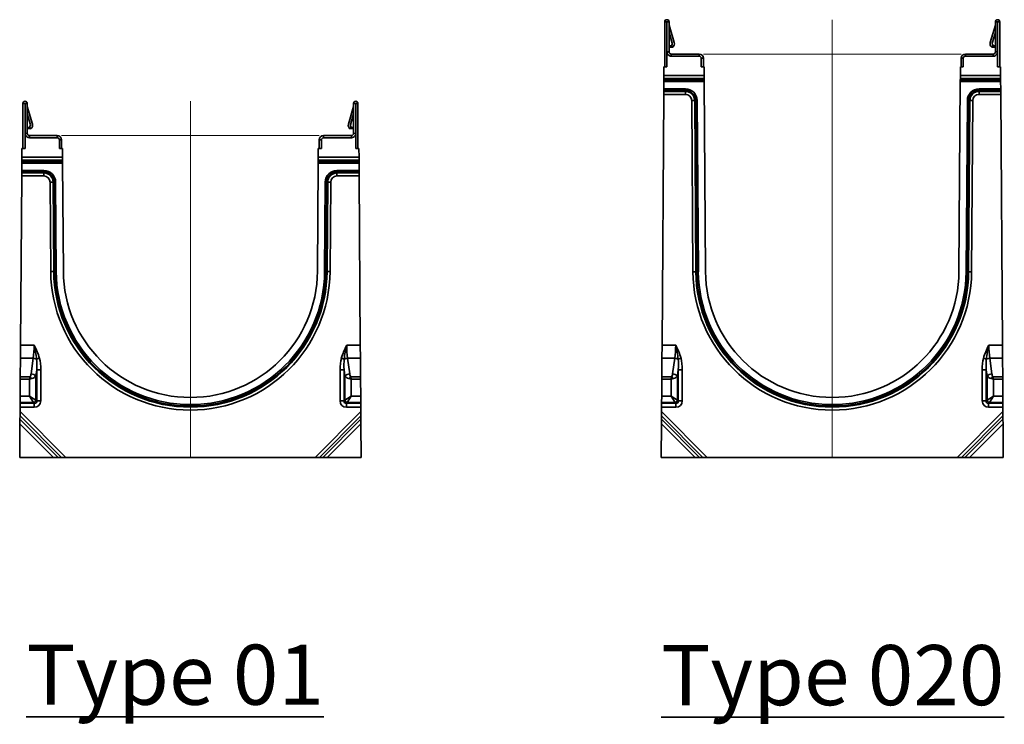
# Model space of a CAD drawing. Header units: metres. Extents: x 2158 to 2361, y 3646 to 3696.
# Tile 20 of 44: x 2205.212 to 2206.359, y 3660.543 to 3661.363. Entities that reach past the tile are written whole.
import ezdxf

# ---------------------------------------------------------------- set-up
doc = ezdxf.new("R2010")
doc.units = ezdxf.units.M
doc.header["$LTSCALE"] = 5
for name, color, linetype, lineweight in [('0001 KADER', 1, 'Continuous', 5), ('N-WE-RI-HWA_GOOT_LIJNGOOT-G gesloten', 1, 'Continuous', 35), ('X-XX-AL-CONSTRUCTIELIJN-G', 7, 'Continuous', 18), ('X-XX-AL-VERWIJZING_DOORSNEDE-T35', 50, 'Continuous', 35)]:
    doc.layers.add(name, color=color, linetype=linetype, lineweight=lineweight)
doc.styles.add('NLCS-ISO-M20-T35', font='NLCS-ISO.ttf', dxfattribs={"height": 0.07})

# ---------------------------------------------------------------- blocks, each defined once
blk = doc.blocks.new('FF S 300 type 020_drsn')
at = {"layer": 'N-WE-RI-HWA_GOOT_LIJNGOOT-G gesloten'}
for p, q in [((-975.5, 2275), (-975.5, 2537.2)), ((-963, 2537.2), (-975.5, 2537.2)), ((-963, 2350), (-963, 2537.2)), ((-962.5, 2537.2), (-950, 2537.2)), ((-962.5, 2537.2), (-962.5, 2362.5)), ((-950, 2537.2), (-950, 2362.5)), ((962.5, 2537.2), (950, 2537.2)), ((950, 2537.2), (950, 2362.5)), ((962.5, 2537.2), (962.5, 2362.5)), ((963, 2350), (963, 2537.2)), ((963, 2537.2), (975.5, 2537.2)), ((975.5, 2275), (975.5, 2537.2)), ((-950, 2519), (-920, 2417.1)), ((-932, 2413.5), (-950, 2475.8)), ((950, 2519), (920, 2417.1)), ((932, 2413.5), (950, 2475.8)), ((-950, 2362.5), (-962.5, 2362.5)), ((-936.5, 2400), (-950, 2395.3)), ((-950, 2391), (-948.2, 2390.9)), ((-948.2, 2390.9), (-929, 2390)), ((-929, 2390), (-936.5, 2400)), ((929, 2390), (936.5, 2400)), ((948.2, 2390.9), (929, 2390)), ((936.5, 2400), (950, 2395.3)), ((948.2, 2390.9), (950, 2391)), ((950, 2362.5), (962.5, 2362.5)), ((-963, 2275), (-963, 2350)), ((-963, 2350), (-959.1, 2350)), ((-775.5, 2350), (-937.5, 2350)), ((-937.5, 2350), (-937.5, 2337.5)), ((-937.5, 2337.5), (-775.5, 2337.5)), ((-775.5, 2337.5), (-775.5, 2350)), ((-762.9, 2325), (-762.9, 2275)), ((-762.9, 2325), (-750.5, 2325)), ((-750.5, 2325), (-750.5, 2275)), ((-750.5, 2308.6), (-750.4, 2300.5)), ((-750.5, 2300.5), (-750.4, 2300.5)), ((750.5, 2308.6), (750.4, 2300.5)), ((750.5, 2300.5), (750.4, 2300.5)), ((750.5, 2325), (750.5, 2275)), ((762.9, 2325), (750.5, 2325)), ((762.9, 2275), (762.9, 2325)), ((775.5, 2350), (937.5, 2350)), ((775.5, 2337.5), (775.5, 2350)), ((775.5, 2337.5), (937.5, 2337.5)), ((937.5, 2350), (937.5, 2337.5)), ((963.1, 2350), (959.1, 2350)), ((963.1, 2350), (963.1, 2275)), ((-980.1, 2225), (-979.8, 2275)), ((-979.8, 2275), (-963, 2275)), ((-762.9, 2275), (-746.2, 2275)), ((-746.2, 2275), (-745.9, 2225)), ((746.2, 2275), (745.9, 2225)), ((746.2, 2275), (762.9, 2275)), ((963.1, 2275), (979.8, 2275)), ((980.1, 2225), (979.8, 2275)), ((-980.7, 2146.9), (-980.4, 2190.4)), ((-980.4, 2190.4), (-980.3, 2199)), ((-745.6, 2190.4), (-980.4, 2190.4)), ((-980.3, 2199), (-980.2, 2207.7)), ((-980.3, 2199), (-745.7, 2199)), ((-980.2, 2207.7), (-980.1, 2225)), ((-745.8, 2207.7), (-980.2, 2207.7)), ((-980.1, 2225), (-745.9, 2225)), ((-745.9, 2225), (-745.8, 2207.7)), ((-745.8, 2207.7), (-745.7, 2199)), ((-745.7, 2199), (-745.6, 2190.4)), ((-745.6, 2190.4), (-737.9, 1082.8)), ((745.6, 2190.4), (737.9, 1082.8)), ((745.7, 2199), (745.6, 2190.4)), ((745.6, 2190.4), (980.4, 2190.4)), ((745.8, 2207.7), (745.7, 2199)), ((980.3, 2199), (745.7, 2199)), ((745.9, 2225), (745.8, 2207.7)), ((745.8, 2207.7), (980.2, 2207.7)), ((980.1, 2225), (745.9, 2225)), ((980.2, 2207.7), (980.1, 2225)), ((980.3, 2199), (980.2, 2207.7)), ((980.4, 2190.4), (980.3, 2199)), ((980.7, 2146.9), (980.4, 2190.4)), ((-980.9, 2115.2), (-980.8, 2132.5)), ((-980.8, 2132.5), (-980.7, 2138.3)), ((-980.8, 2132.5), (-854.9, 2132.5)), ((-980.7, 2146.9), (-854.9, 2146.9)), ((-980.7, 2138.3), (-980.7, 2146.9)), ((-854.9, 2138.3), (-980.7, 2138.3)), ((-854.9, 2146.9), (-854.9, 2138.3)), ((-854.9, 2138.3), (-854.9, 2132.5)), ((-854.9, 2132.5), (-854.9, 2115.2)), ((854.9, 2146.9), (854.9, 2138.3)), ((980.7, 2146.9), (854.9, 2146.9)), ((854.9, 2138.3), (854.9, 2132.5)), ((854.9, 2138.3), (980.7, 2138.3)), ((854.9, 2132.5), (854.9, 2115.2)), ((980.8, 2132.5), (854.9, 2132.5)), ((980.7, 2138.3), (980.7, 2146.9)), ((980.8, 2132.5), (980.7, 2138.3)), ((980.9, 2115.2), (980.8, 2132.5)), ((-991.1, 653.7), (-980.9, 2115.2)), ((-854.9, 2115.2), (-980.9, 2115.2)), ((-801, 2079), (-818.4, 2078.9)), ((-811.4, 1082.3), (-818.4, 2078.9)), ((-795.3, 2079.1), (-801, 2079)), ((-801, 2079), (-794.1, 1082.4)), ((-788.3, 1082.4), (-795.3, 2079.1)), ((-786.6, 2079.1), (-795.3, 2079.1)), ((-786.6, 2079.1), (-779.6, 1082.5)), ((786.6, 2079.1), (779.6, 1082.5)), ((786.6, 2079.1), (795.3, 2079.1)), ((788.3, 1082.4), (795.3, 2079.1)), ((801, 2079), (794.1, 1082.4)), ((795.3, 2079.1), (801, 2079)), ((801, 2079), (818.4, 2078.9)), ((811.4, 1082.3), (818.4, 2078.9)), ((854.9, 2115.2), (980.9, 2115.2)), ((991.1, 653.7), (980.9, 2115.2)), ((-794.1, 1082.4), (-811.4, 1082.3)), ((-788.3, 1082.4), (-794.1, 1082.4)), ((-779.6, 1082.5), (-788.3, 1082.4)), ((779.6, 1082.5), (788.3, 1082.4)), ((788.3, 1082.4), (794.1, 1082.4)), ((794.1, 1082.4), (811.4, 1082.3)), ((-991.6, 578.4), (-991.1, 653.7)), ((-991.1, 653.7), (-911.6, 653.7)), ((991.1, 653.7), (911.6, 653.7)), ((991.6, 578.4), (991.1, 653.7)), ((-992.4, 470.4), (-991.6, 578.4)), ((-917.1, 578.4), (-991.6, 578.4)), ((-929.3, 486.8), (-917.1, 578.4)), ((-897.2, 573.4), (-880.5, 577.9)), ((897.2, 573.4), (880.5, 577.9)), ((917.1, 578.4), (991.6, 578.4)), ((929.3, 486.8), (917.1, 578.4)), ((992.4, 470.4), (991.6, 578.4)), ((-992.5, 456.7), (-992.4, 470.4)), ((-992.4, 470.4), (-935.2, 470.4)), ((-938.7, 456.7), (-935.2, 470.4)), ((-925, 460.1), (-938.7, 456.7)), ((-896.6, 510.2), (-901.1, 476.6)), ((-901.1, 476.6), (-901.1, 334.5)), ((-896.6, 510.2), (-873.1, 510.2)), ((-896.6, 330.1), (-896.6, 510.2)), ((-873.1, 510.2), (-873.1, 330.1)), ((873.1, 510.2), (873.1, 330.1)), ((896.6, 510.2), (873.1, 510.2)), ((896.6, 330.1), (896.6, 510.2)), ((896.6, 510.2), (901.1, 476.6)), ((901.1, 476.6), (901.1, 334.5)), ((925, 460.1), (938.7, 456.7)), ((992.4, 470.4), (935.2, 470.4)), ((938.7, 456.7), (935.2, 470.4)), ((992.5, 456.7), (992.4, 470.4)), ((-993.1, 358), (-992.5, 456.7)), ((-938.7, 456.7), (-992.5, 456.7)), ((-938.7, 358), (-938.7, 456.7)), ((938.7, 358), (938.7, 456.7)), ((938.7, 456.7), (992.5, 456.7)), ((993.1, 358), (992.5, 456.7)), ((-993.4, 320.4), (-993.1, 358)), ((-993.1, 358), (-938.7, 358)), ((-915.2, 320.4), (-938.7, 358)), ((-938.7, 358), (-901.1, 334.5)), ((938.7, 358), (901.1, 334.5)), ((915.2, 320.4), (938.7, 358)), ((993.1, 358), (938.7, 358)), ((993.4, 320.4), (993.1, 358)), ((-993.8, 268.3), (-993.6, 292.5)), ((-993.6, 292.5), (-993.4, 316)), ((-910.7, 292.5), (-993.6, 292.5)), ((-915.2, 320.4), (-993.4, 320.4)), ((-993.4, 316), (-993.4, 320.4)), ((-993.4, 316), (-910.7, 316)), ((-910.7, 316), (-915.2, 320.4)), ((-910.7, 316), (-910.7, 292.5)), ((-901.1, 334.5), (-896.6, 330.1)), ((-896.6, 330.1), (-873.1, 330.1)), ((896.6, 330.1), (873.1, 330.1)), ((901.1, 334.5), (896.6, 330.1)), ((910.7, 316), (915.2, 320.4)), ((910.7, 316), (910.7, 292.5)), ((993.4, 316), (910.7, 316)), ((910.7, 292.5), (993.6, 292.5)), ((915.2, 320.4), (993.4, 320.4)), ((993.4, 316), (993.4, 320.4)), ((993.6, 292.5), (993.4, 316)), ((993.8, 268.3), (993.6, 292.5)), ((-994.1, 222.9), (-994, 242.6)), ((-994, 242.6), (-993.8, 268.3)), ((-753.1, 0), (-994, 242.6)), ((-993.8, 268.3), (-727.3, 0)), ((993.8, 268.3), (727.3, 0)), ((753.1, 0), (994, 242.6)), ((994, 242.6), (993.8, 268.3)), ((994.1, 222.9), (994, 242.6)), ((-994.3, 197.2), (-995.6, 0)), ((-994.3, 197.2), (-994.1, 222.9)), ((-798.5, 0), (-994.3, 197.2)), ((-994.1, 222.9), (-772.7, 0)), ((994.1, 222.9), (772.7, 0)), ((798.5, 0), (994.3, 197.2)), ((994.3, 197.2), (994.1, 222.9)), ((994.3, 197.2), (995.6, 0)), ((-995.6, 0), (-798.5, 0)), ((-772.7, 0), (-798.5, 0)), ((-772.7, 0), (-753.1, 0)), ((-727.3, 0), (-753.1, 0)), ((727.3, 0), (-727.3, 0)), ((727.3, 0), (753.1, 0)), ((772.7, 0), (753.1, 0)), ((772.7, 0), (798.5, 0)), ((995.6, 0), (798.5, 0))]:
    blk.add_line(p, q, dxfattribs=at)
for centre, radius, start, end in [((-962.8, 2537.2), 12.8, 0, 180), ((-962.8, 2537.2), 0.25, 0, 180), ((962.8, 2537.2), 12.8, 0, 180), ((962.8, 2537.2), 0.25, 0, 180), ((-944, 2410), 12.5, 306.8699, 16.12457), ((-944, 2410), 25, 306.8699, 16.38957), ((944, 2410), 25, 163.61043, 233.1301), ((944, 2410), 12.5, 163.87543, 233.1301), ((-937.5, 2362.5), 25, 180, 210), ((-937.5, 2362.5), 12.5, 180, 270), ((937.5, 2362.5), 12.5, 270, 0), ((937.5, 2362.5), 25, 330, 0), ((-937.5, 2362.5), 25, 210.06631, 270), ((-775.5, 2325), 25, 0, 90), ((-775.5, 2325), 12.6, 0, 90), ((775.5, 2325), 25, 90, 180), ((775.5, 2325), 12.6, 90, 180), ((937.5, 2362.5), 25, 270, 329.93369), ((-854.9, 2078.6), 68.3, 0.4, 90), ((-854.9, 2078.6), 59.6, 0.4, 90), ((-854.9, 2078.6), 53.8, 0.4, 90), ((854.9, 2078.6), 68.3, 90, 179.6), ((854.9, 2078.6), 59.6, 90, 179.6), ((854.9, 2078.6), 53.8, 90, 179.6), ((-854.9, 2078.6), 36.5, 0.4, 90), ((854.9, 2078.6), 36.5, 90, 179.6), ((0, 1087.9), 811.4, 180.4, 359.6), ((0, 1087.9), 794.1, 180.4, 359.6), ((0, 1087.9), 788.3, 180.4, 359.6), ((0, 1087.9), 779.7, 180.4, 359.6), ((0, 1087.9), 737.9, 180.4, 359.6), ((-1418.8, 520.8), 524.3, 5.75865, 14.67628), ((-1251.1, 470.2), 385.9, 16.19596, 28.38631), ((1251.1, 470.2), 385.9, 151.61369, 163.80404), ((1418.8, 520.8), 524.3, 165.32372, 174.24135), ((-924.9, 504.7), 74.1, 68.02015, 83.95918), ((924.9, 504.7), 74.1, 96.04082, 111.97985), ((-1013.7, 381.7), 118.4, 41.48708, 48.51292), ((-931.4, 437), 49.9, 52.49185, 87.50815), ((931.4, 437), 49.9, 92.49185, 127.50815), ((1013.7, 381.7), 118.4, 131.48708, 138.51292), ((-917.3, 336.7), 16.4, 277.47445, 352.52555), ((917.3, 336.7), 16.4, 187.47445, 262.52555)]:
    blk.add_arc(centre, radius, start, end, dxfattribs=at)
for centre, major_axis, ratio, start_param, end_param in [((-1002.6, 653.7), (0, 220), 0.413603, 4.363323, 4.712389), ((1002.6, 653.7), (0, 220), 0.413603, 1.570796, 1.919862), ((-931.6, 458.5), (20.2, 152.2), 0.195356, 5.084522, 5.593869), ((-931.6, 458.5), (21.3, 160.6), 0.3394, 5.084522, 5.593869), ((931.6, 458.5), (-21.3, 160.6), 0.3394, 0.689316, 1.198664), ((931.6, 458.5), (-20.2, 152.2), 0.195356, 0.689316, 1.198664), ((-938.7, 496.2), (0, 27.5), 0.36397, 3.490659, 4.363323), ((-938.7, 486), (40, 0), 0.686869, 5.061455, 5.934119), ((938.7, 486), (40, 0), 0.686869, 3.490659, 4.363323), ((938.7, 496.2), (0, 27.5), 0.36397, 1.919862, 2.792527), ((-915.7, 335.1), (-31.8, 31.8), 0.889126, 2.414818, 3.868368), ((-915.7, 335.1), (16.1, -16.1), 0.659056, 5.55641, 7.00996), ((915.7, 335.1), (31.8, 31.8), 0.889126, 2.414818, 3.868368), ((915.7, 335.1), (16.1, 16.1), 0.659056, 2.414818, 3.868368)]:
    blk.add_ellipse(centre, major_axis=major_axis, ratio=ratio, start_param=start_param, end_param=end_param, dxfattribs=at)
at = {"layer": 'X-XX-AL-CONSTRUCTIELIJN-G'}
for p, q in [((0, 2550), (0, 0)), ((-750.5, 2350), (750.5, 2350))]:
    blk.add_line(p, q, dxfattribs=at)
blk = doc.blocks.new('FF S 300 type 01_drsn')
at = {"layer": 'N-WE-RI-HWA_GOOT_LIJNGOOT-G gesloten'}
for p, q in [((-975.5, 1800), (-975.5, 2062.2)), ((-963, 2062.2), (-975.5, 2062.2)), ((-963, 1875), (-963, 2062.2)), ((-962.5, 2062.2), (-950, 2062.2)), ((-962.5, 2062.2), (-962.5, 1887.5)), ((-950, 2062.2), (-950, 1887.5)), ((-950, 2044), (-920, 1942.1)), ((950, 2044), (920, 1942.1)), ((962.5, 2062.2), (950, 2062.2)), ((950, 2062.2), (950, 1887.5)), ((962.5, 2062.2), (962.5, 1887.5)), ((963, 2062.2), (975.5, 2062.2)), ((963, 1875), (963, 2062.2)), ((975.5, 1800), (975.5, 2062.2)), ((-932, 1938.5), (-950, 2000.8)), ((932, 1938.5), (950, 2000.8)), ((-936.5, 1925), (-950, 1920.3)), ((-950, 1916), (-948.2, 1915.9)), ((-948.2, 1915.9), (-929, 1915)), ((-929, 1915), (-936.5, 1925)), ((929, 1915), (936.5, 1925)), ((948.2, 1915.9), (929, 1915)), ((936.5, 1925), (950, 1920.3)), ((948.2, 1915.9), (950, 1916)), ((-963, 1800), (-963, 1875)), ((-963, 1875), (-959.1, 1875)), ((-950, 1887.5), (-962.5, 1887.5)), ((-775.5, 1875), (-937.5, 1875)), ((-937.5, 1875), (-937.5, 1862.5)), ((-937.5, 1862.5), (-775.5, 1862.5)), ((-775.5, 1862.5), (-775.5, 1875)), ((-762.9, 1850), (-762.9, 1800)), ((-762.9, 1850), (-750.5, 1850)), ((-750.5, 1850), (-750.5, 1800)), ((750.5, 1850), (750.5, 1800)), ((762.9, 1850), (750.5, 1850)), ((762.9, 1800), (762.9, 1850)), ((775.5, 1875), (937.5, 1875)), ((775.5, 1862.5), (775.5, 1875)), ((775.5, 1862.5), (937.5, 1862.5)), ((937.5, 1875), (937.5, 1862.5)), ((950, 1887.5), (962.5, 1887.5)), ((963.1, 1875), (959.1, 1875)), ((963.1, 1875), (963.1, 1800)), ((-981.7, 1750), (-981.3, 1800)), ((-981.3, 1800), (-963, 1800)), ((-762.9, 1800), (-744.6, 1800)), ((-750.5, 1833.6), (-750.4, 1825.5)), ((-750.5, 1825.5), (-750.4, 1825.5)), ((-744.6, 1800), (-744.3, 1750)), ((744.6, 1800), (744.3, 1750)), ((744.6, 1800), (762.9, 1800)), ((750.5, 1833.6), (750.4, 1825.5)), ((750.5, 1825.5), (750.4, 1825.5)), ((963.1, 1800), (981.3, 1800)), ((981.7, 1750), (981.3, 1800)), ((-981.9, 1715.4), (-981.8, 1724)), ((-981.8, 1732.7), (-981.7, 1750)), ((-744.2, 1732.7), (-981.8, 1732.7)), ((-981.8, 1724), (-981.8, 1732.7)), ((-981.8, 1724), (-744.1, 1724)), ((-981.7, 1750), (-744.3, 1750)), ((-744.3, 1750), (-744.2, 1732.7)), ((-744.2, 1732.7), (-744.1, 1724)), ((-744.1, 1724), (-744, 1715.4)), ((744.1, 1724), (744, 1715.4)), ((744.2, 1732.7), (744.1, 1724)), ((981.8, 1724), (744.1, 1724)), ((744.3, 1750), (744.2, 1732.7)), ((744.2, 1732.7), (981.8, 1732.7)), ((981.7, 1750), (744.3, 1750)), ((981.8, 1732.7), (981.7, 1750)), ((981.8, 1724), (981.8, 1732.7)), ((981.9, 1715.4), (981.8, 1724)), ((-982.3, 1663.3), (-982.2, 1671.9)), ((-853.3, 1663.3), (-982.3, 1663.3)), ((-982.3, 1657.5), (-982.3, 1663.3)), ((-982.2, 1671.9), (-981.9, 1715.4)), ((-982.2, 1671.9), (-853.3, 1671.9)), ((-744, 1715.4), (-981.9, 1715.4)), ((-853.3, 1671.9), (-853.3, 1663.3)), ((-853.3, 1663.3), (-853.3, 1657.5)), ((-744, 1715.4), (-739.6, 1084.5)), ((744, 1715.4), (739.6, 1084.5)), ((744, 1715.4), (981.9, 1715.4)), ((853.3, 1671.9), (853.3, 1663.3)), ((982.2, 1671.9), (853.3, 1671.9)), ((853.3, 1663.3), (853.3, 1657.5)), ((853.3, 1663.3), (982.3, 1663.3)), ((982.2, 1671.9), (981.9, 1715.4)), ((982.3, 1663.3), (982.2, 1671.9)), ((982.3, 1657.5), (982.3, 1663.3)), ((-989.3, 653.7), (-982.4, 1640.2)), ((-982.4, 1640.2), (-982.3, 1657.5)), ((-853.3, 1640.2), (-982.4, 1640.2)), ((-982.3, 1657.5), (-853.3, 1657.5)), ((-853.3, 1657.5), (-853.3, 1640.2)), ((853.3, 1657.5), (853.3, 1640.2)), ((982.3, 1657.5), (853.3, 1657.5)), ((853.3, 1640.2), (982.4, 1640.2)), ((982.4, 1640.2), (982.3, 1657.5)), ((989.3, 653.7), (982.4, 1640.2)), ((-799.4, 1604), (-816.7, 1603.9)), ((-813.1, 1084), (-816.7, 1603.9)), ((-793.7, 1604.1), (-799.4, 1604)), ((-799.4, 1604), (-795.8, 1084.1)), ((-790, 1084.1), (-793.7, 1604.1)), ((-785, 1604.1), (-793.7, 1604.1)), ((-785, 1604.1), (-781.4, 1084.2)), ((785, 1604.1), (781.4, 1084.2)), ((785, 1604.1), (793.7, 1604.1)), ((790, 1084.1), (793.7, 1604.1)), ((793.7, 1604.1), (799.4, 1604)), ((799.4, 1604), (795.8, 1084.1)), ((799.4, 1604), (816.7, 1603.9)), ((813.1, 1084), (816.7, 1603.9)), ((-795.8, 1084.1), (-813.1, 1084)), ((-790, 1084.1), (-795.8, 1084.1)), ((-781.4, 1084.2), (-790, 1084.1)), ((781.4, 1084.2), (790, 1084.1)), ((790, 1084.1), (795.8, 1084.1)), ((795.8, 1084.1), (813.1, 1084)), ((-989.8, 578.4), (-989.3, 653.7)), ((-989.3, 653.7), (-909.9, 653.7)), ((989.3, 653.7), (909.9, 653.7)), ((989.8, 578.4), (989.3, 653.7)), ((-990.6, 470.4), (-989.8, 578.4)), ((-915.4, 578.4), (-989.8, 578.4)), ((-927.5, 486.8), (-915.4, 578.4)), ((-895.4, 573.4), (-878.8, 577.9)), ((895.4, 573.4), (878.8, 577.9)), ((915.4, 578.4), (989.8, 578.4)), ((927.5, 486.8), (915.4, 578.4)), ((990.6, 470.4), (989.8, 578.4)), ((-990.7, 456.7), (-990.6, 470.4)), ((-990.6, 470.4), (-933.5, 470.4)), ((-936.9, 456.7), (-933.5, 470.4)), ((-923.2, 460.1), (-936.9, 456.7)), ((-894.9, 510.2), (-899.3, 476.6)), ((-899.3, 476.6), (-899.3, 334.5)), ((-894.9, 510.2), (-871.4, 510.2)), ((-894.9, 330.1), (-894.9, 510.2)), ((-871.4, 510.2), (-871.4, 330.1)), ((894.9, 510.2), (871.4, 510.2)), ((871.4, 510.2), (871.4, 330.1)), ((894.9, 330.1), (894.9, 510.2)), ((894.9, 510.2), (899.3, 476.6)), ((899.3, 476.6), (899.3, 334.5)), ((923.2, 460.1), (936.9, 456.7)), ((990.6, 470.4), (933.5, 470.4)), ((936.9, 456.7), (933.5, 470.4)), ((990.7, 456.7), (990.6, 470.4)), ((-991.4, 358), (-990.7, 456.7)), ((-936.9, 456.7), (-990.7, 456.7)), ((-936.9, 358), (-936.9, 456.7)), ((936.9, 358), (936.9, 456.7)), ((936.9, 456.7), (990.7, 456.7)), ((991.4, 358), (990.7, 456.7)), ((-991.6, 320.4), (-991.4, 358)), ((-991.4, 358), (-936.9, 358)), ((-913.4, 320.4), (-936.9, 358)), ((-936.9, 358), (-899.3, 334.5)), ((936.9, 358), (899.3, 334.5)), ((913.4, 320.4), (936.9, 358)), ((991.4, 358), (936.9, 358)), ((991.6, 320.4), (991.4, 358)), ((-992, 268.3), (-991.8, 292.5)), ((-991.8, 292.5), (-991.7, 316)), ((-908.9, 292.5), (-991.8, 292.5)), ((-991.7, 316), (-991.6, 320.4)), ((-991.7, 316), (-908.9, 316)), ((-913.4, 320.4), (-991.6, 320.4)), ((-908.9, 316), (-913.4, 320.4)), ((-908.9, 316), (-908.9, 292.5)), ((-899.3, 334.5), (-894.9, 330.1)), ((-894.9, 330.1), (-871.4, 330.1)), ((894.9, 330.1), (871.4, 330.1)), ((899.3, 334.5), (894.9, 330.1)), ((908.9, 316), (913.4, 320.4)), ((908.9, 316), (908.9, 292.5)), ((991.7, 316), (908.9, 316)), ((908.9, 292.5), (991.8, 292.5)), ((913.4, 320.4), (991.6, 320.4)), ((991.7, 316), (991.6, 320.4)), ((991.8, 292.5), (991.7, 316)), ((992, 268.3), (991.8, 292.5)), ((-992.3, 222.9), (-992.2, 242.6)), ((-992.2, 242.6), (-992, 268.3)), ((-751.3, 0), (-992.2, 242.6)), ((-992, 268.3), (-725.6, 0)), ((992, 268.3), (725.6, 0)), ((751.3, 0), (992.2, 242.6)), ((992.2, 242.6), (992, 268.3)), ((992.3, 222.9), (992.2, 242.6)), ((-992.5, 197.2), (-993.9, 0)), ((-992.5, 197.2), (-992.3, 222.9)), ((-796.7, 0), (-992.5, 197.2)), ((-992.3, 222.9), (-770.9, 0)), ((992.3, 222.9), (770.9, 0)), ((796.7, 0), (992.5, 197.2)), ((992.5, 197.2), (992.3, 222.9)), ((992.5, 197.2), (993.9, 0)), ((-993.9, 0), (-796.7, 0)), ((-770.9, 0), (-796.7, 0)), ((-770.9, 0), (-751.3, 0)), ((-725.6, 0), (-751.3, 0)), ((725.6, 0), (-725.6, 0)), ((725.6, 0), (751.3, 0)), ((770.9, 0), (751.3, 0)), ((770.9, 0), (796.7, 0)), ((993.9, 0), (796.7, 0))]:
    blk.add_line(p, q, dxfattribs=at)
for centre, radius, start, end in [((-962.8, 2062.2), 12.8, 0, 180), ((962.8, 2062.2), 12.8, 0, 180), ((-962.8, 2062.2), 0.25, 0, 180), ((962.8, 2062.2), 0.25, 0, 180), ((-944, 1935), 12.5, 306.8699, 16.12457), ((-944, 1935), 25, 306.8699, 16.38957), ((944, 1935), 25, 163.61043, 233.1301), ((944, 1935), 12.5, 163.87543, 233.1301), ((-937.5, 1887.5), 25, 210.06631, 270), ((-937.5, 1887.5), 12.5, 180, 270), ((-775.5, 1850), 25, 0, 90), ((-775.5, 1850), 12.6, 0, 90), ((775.5, 1850), 25, 90, 180), ((775.5, 1850), 12.6, 90, 180), ((937.5, 1887.5), 12.5, 270, 0), ((937.5, 1887.5), 25, 270, 329.93369), ((-853.3, 1603.6), 68.3, 0.4, 90), ((-853.3, 1603.6), 59.6, 0.4, 90), ((853.3, 1603.6), 68.3, 90, 179.6), ((853.3, 1603.6), 59.6, 90, 179.6), ((-853.3, 1603.6), 53.8, 0.4, 90), ((-853.3, 1603.6), 36.5, 0.4, 90), ((853.3, 1603.6), 53.8, 90, 179.6), ((853.3, 1603.6), 36.5, 90, 179.6), ((0, 1089.7), 813.1, 180.4, 359.6), ((0, 1089.7), 795.8, 180.4, 359.6), ((0, 1089.7), 790, 180.4, 359.6), ((0, 1089.7), 781.4, 180.4, 359.6), ((0, 1089.7), 739.7, 180.4, 359.6), ((-1417, 520.8), 524.3, 5.75865, 14.67628), ((-1249.3, 470.2), 385.9, 16.19596, 28.38631), ((1249.3, 470.2), 385.9, 151.61369, 163.80404), ((1417, 520.8), 524.3, 165.32372, 174.24135), ((-923.2, 504.7), 74.1, 68.02015, 83.95918), ((923.2, 504.7), 74.1, 96.04082, 111.97985), ((-1011.9, 381.7), 118.4, 41.48708, 48.51292), ((-929.7, 437), 49.9, 52.49185, 87.50815), ((929.7, 437), 49.9, 92.49185, 127.50815), ((1011.9, 381.7), 118.4, 131.48708, 138.51292), ((-915.5, 336.7), 16.4, 277.47445, 352.52555), ((915.5, 336.7), 16.4, 187.47445, 262.52555)]:
    blk.add_arc(centre, radius, start, end, dxfattribs=at)
for centre, major_axis, ratio, start_param, end_param in [((-1000.9, 653.7), (0, 220), 0.413603, 4.363323, 4.712389), ((1000.9, 653.7), (0, 220), 0.413603, 1.570796, 1.919862), ((-929.9, 458.5), (20.2, 152.2), 0.195356, 5.084522, 5.593869), ((-929.9, 458.5), (21.3, 160.6), 0.3394, 5.084522, 5.593869), ((929.9, 458.5), (-21.3, 160.6), 0.3394, 0.689316, 1.198664), ((929.9, 458.5), (-20.2, 152.2), 0.195356, 0.689316, 1.198664), ((-936.9, 496.2), (0, 27.5), 0.36397, 3.490659, 4.363323), ((-936.9, 486), (40, 0), 0.686869, 5.061455, 5.934119), ((936.9, 486), (40, 0), 0.686869, 3.490659, 4.363323), ((936.9, 496.2), (0, 27.5), 0.36397, 1.919862, 2.792527), ((-913.9, 335.1), (-31.8, 31.8), 0.889126, 2.414818, 3.868368), ((-913.9, 335.1), (16.1, -16.1), 0.659056, 5.55641, 7.00996), ((913.9, 335.1), (31.8, 31.8), 0.889126, 2.414818, 3.868368), ((913.9, 335.1), (16.1, 16.1), 0.659056, 2.414818, 3.868368)]:
    blk.add_ellipse(centre, major_axis=major_axis, ratio=ratio, start_param=start_param, end_param=end_param, dxfattribs=at)
at = {"layer": 'X-XX-AL-CONSTRUCTIELIJN-G'}
for p, q in [((0, 2075), (0, 0)), ((-750.5, 1875), (750.5, 1875))]:
    blk.add_line(p, q, dxfattribs=at)

msp = doc.modelspace()

# ---------------------------------------------------------------- block references
at = {"layer": '0001 KADER', "xscale": 0.0002, "yscale": 0.0002, "zscale": 0.0002}
msp.add_blockref('FF S 300 type 01_drsn', (2205.4111, 3660.8533), dxfattribs=at)
at = {"layer": 'N-WE-RI-HWA_GOOT_LIJNGOOT-G gesloten', "xscale": 0.0002, "yscale": 0.0002, "zscale": 0.0002}
msp.add_blockref('FF S 300 type 020_drsn', (2206.1585, 3660.8533), dxfattribs=at)

# ---------------------------------------------------------------- texts
at = {"layer": 'X-XX-AL-VERWIJZING_DOORSNEDE-T35', "ltscale": 0.2, "char_height": 0.07, "attachment_point": 1, "style": 'NLCS-ISO-M20-T35'}
for s, insert in [('{\\LType 01}\\P ', (2205.22, 3660.6354)), ('{\\LType 020}\\P ', (2205.9594, 3660.6349))]:
    msp.add_mtext_dynamic_manual_height_columns(s, width=1.380215, gutter_width=0.3134, heights=[0.2782], dxfattribs=dict(at, insert=insert))

doc.saveas('drawing.dxf')
